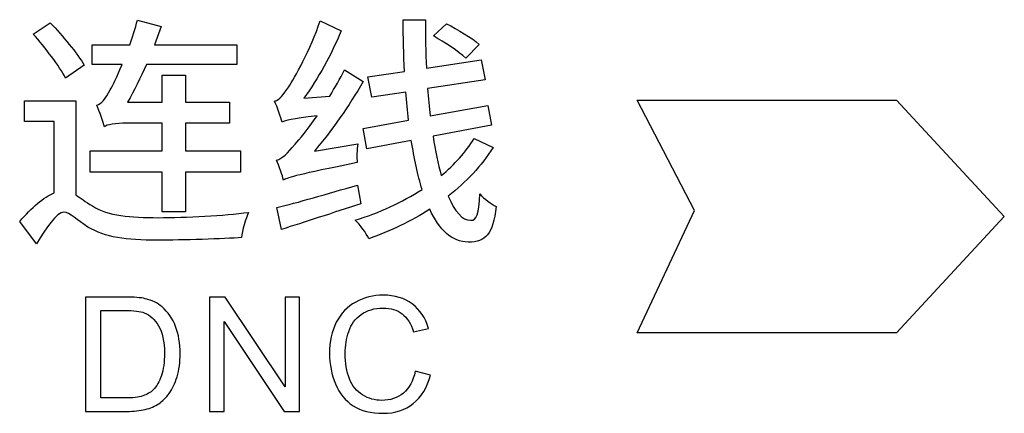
# Model space of a CAD drawing. Header units: millimetres. Extents: x 7205 to 9529, y -660 to 140.
# Tile 42 of 193: x 7388.83 to 7403.41, y -296.61 to -290.78. Entities that reach past the tile are written whole.
import ezdxf

# ---------------------------------------------------------------- set-up
doc = ezdxf.new("R2010")
doc.units = ezdxf.units.MM
doc.header["$LTSCALE"] = 3

msp = doc.modelspace()

# ---------------------------------------------------------------- linework, layer by layer
at = {"linetype": 'Continuous', "lineweight": 30}
for points, knots in [([(7390.086, -292.364), (7390.118, -292.329), (7390.253, -292.308), (7390.42, -292.308), (7390.42, -292.308), (7390.42, -292.308), (7390.941, -292.308), (7390.941, -292.308), (7390.941, -292.308), (7390.941, -292.308), (7390.941, -292.719), (7390.941, -292.719), (7390.941, -292.719), (7390.941, -292.719), (7389.874, -292.719), (7389.874, -292.719), (7389.874, -292.719), (7389.874, -292.719), (7389.874, -293.035), (7389.874, -293.035), (7389.874, -293.035), (7389.874, -293.035), (7390.941, -293.035), (7390.941, -293.035), (7390.941, -293.035), (7390.941, -293.035), (7390.941, -293.62), (7390.941, -293.62), (7390.941, -293.62), (7390.941, -293.62), (7391.285, -293.62), (7391.285, -293.62), (7391.285, -293.62), (7391.285, -293.62), (7391.285, -293.035), (7391.285, -293.035), (7391.285, -293.035), (7391.285, -293.035), (7392.1, -293.035), (7392.1, -293.035), (7392.1, -293.035), (7392.1, -293.035), (7392.1, -292.719), (7392.1, -292.719), (7392.1, -292.719), (7392.1, -292.719), (7391.285, -292.719), (7391.285, -292.719), (7391.285, -292.719), (7391.285, -292.719), (7391.285, -292.308), (7391.285, -292.308), (7391.285, -292.308), (7391.285, -292.308), (7391.937, -292.308), (7391.937, -292.308), (7391.937, -292.308), (7391.937, -292.308), (7391.941, -291.996), (7391.941, -291.996), (7391.941, -291.996), (7391.941, -291.996), (7391.285, -291.996), (7391.285, -291.996), (7391.285, -291.996), (7391.285, -291.996), (7391.285, -291.599), (7391.285, -291.599), (7391.285, -291.599), (7391.285, -291.599), (7390.941, -291.599), (7390.941, -291.599), (7390.941, -291.599), (7390.941, -291.599), (7390.941, -291.996), (7390.941, -291.996), (7390.941, -291.996), (7390.941, -291.996), (7390.43, -291.996), (7390.43, -291.996), (7390.43, -291.996), (7390.526, -291.829), (7390.622, -291.638), (7390.707, -291.439), (7390.707, -291.439), (7390.707, -291.439), (7392.047, -291.439), (7392.047, -291.439), (7392.047, -291.439), (7392.047, -291.439), (7392.047, -291.148), (7392.047, -291.148), (7392.047, -291.148), (7392.047, -291.148), (7390.827, -291.148), (7390.827, -291.148), (7390.827, -291.148), (7390.827, -291.148), (7390.927, -290.879), (7390.927, -290.879), (7390.927, -290.879), (7390.927, -290.879), (7390.576, -290.783), (7390.576, -290.783), (7390.576, -290.783), (7390.544, -290.904), (7390.505, -291.031), (7390.462, -291.148), (7390.462, -291.148), (7390.462, -291.148), (7389.905, -291.148), (7389.905, -291.148), (7389.905, -291.148), (7389.905, -291.148), (7389.905, -291.439), (7389.905, -291.439), (7389.905, -291.439), (7389.905, -291.439), (7390.349, -291.439), (7390.349, -291.439), (7390.349, -291.439), (7390.274, -291.616), (7390.207, -291.758), (7390.171, -291.815), (7390.171, -291.815), (7390.1, -291.943), (7390.044, -292.028), (7389.973, -292.042), (7389.973, -292.042), (7390.012, -292.134), (7390.069, -292.294), (7390.086, -292.364)], [0, 0, 0, 0, 0.029412, 0.029412, 0.029412, 0.029412, 0.058824, 0.058824, 0.058824, 0.058824, 0.088235, 0.088235, 0.088235, 0.088235, 0.117647, 0.117647, 0.117647, 0.117647, 0.147059, 0.147059, 0.147059, 0.147059, 0.176471, 0.176471, 0.176471, 0.176471, 0.205882, 0.205882, 0.205882, 0.205882, 0.235294, 0.235294, 0.235294, 0.235294, 0.264706, 0.264706, 0.264706, 0.264706, 0.294118, 0.294118, 0.294118, 0.294118, 0.323529, 0.323529, 0.323529, 0.323529, 0.352941, 0.352941, 0.352941, 0.352941, 0.382353, 0.382353, 0.382353, 0.382353, 0.411765, 0.411765, 0.411765, 0.411765, 0.441176, 0.441176, 0.441176, 0.441176, 0.470588, 0.470588, 0.470588, 0.470588, 0.5, 0.5, 0.5, 0.5, 0.529412, 0.529412, 0.529412, 0.529412, 0.558824, 0.558824, 0.558824, 0.558824, 0.588235, 0.588235, 0.588235, 0.588235, 0.617647, 0.617647, 0.617647, 0.617647, 0.647059, 0.647059, 0.647059, 0.647059, 0.676471, 0.676471, 0.676471, 0.676471, 0.705882, 0.705882, 0.705882, 0.705882, 0.735294, 0.735294, 0.735294, 0.735294, 0.764706, 0.764706, 0.764706, 0.764706, 0.794118, 0.794118, 0.794118, 0.794118, 0.823529, 0.823529, 0.823529, 0.823529, 0.852941, 0.852941, 0.852941, 0.852941, 0.882353, 0.882353, 0.882353, 0.882353, 0.911765, 0.911765, 0.911765, 0.911765, 0.941176, 0.941176, 0.941176, 0.941176, 1, 1, 1, 1]), ([(7392.717, -292.294), (7392.77, -292.265), (7392.855, -292.247), (7393.235, -292.201), (7393.235, -292.201), (7393.097, -292.4), (7392.972, -292.556), (7392.909, -292.62), (7392.909, -292.62), (7392.799, -292.754), (7392.721, -292.836), (7392.636, -292.854), (7392.636, -292.854), (7392.675, -292.939), (7392.724, -293.088), (7392.738, -293.152), (7392.738, -293.152), (7392.82, -293.105), (7392.951, -293.07), (7393.83, -292.893), (7393.83, -292.893), (7393.823, -292.825), (7393.827, -292.698), (7393.838, -292.613), (7393.838, -292.613), (7393.838, -292.613), (7393.196, -292.723), (7393.196, -292.723), (7393.196, -292.723), (7393.455, -292.418), (7393.706, -292.056), (7393.919, -291.691), (7393.919, -291.691), (7393.919, -291.691), (7393.643, -291.517), (7393.643, -291.517), (7393.643, -291.517), (7393.575, -291.648), (7393.501, -291.783), (7393.423, -291.907), (7393.423, -291.907), (7393.423, -291.907), (7393.04, -291.939), (7393.04, -291.939), (7393.04, -291.939), (7393.249, -291.652), (7393.448, -291.29), (7393.593, -290.943), (7393.593, -290.943), (7393.593, -290.943), (7393.281, -290.794), (7393.281, -290.794), (7393.281, -290.794), (7393.146, -291.209), (7392.894, -291.655), (7392.816, -291.769), (7392.816, -291.769), (7392.738, -291.886), (7392.678, -291.964), (7392.607, -291.982), (7392.607, -291.982), (7392.646, -292.07), (7392.699, -292.23), (7392.717, -292.294)], [0, 0, 0, 0, 0.058824, 0.058824, 0.058824, 0.058824, 0.117647, 0.117647, 0.117647, 0.117647, 0.176471, 0.176471, 0.176471, 0.176471, 0.235294, 0.235294, 0.235294, 0.235294, 0.294118, 0.294118, 0.294118, 0.294118, 0.352941, 0.352941, 0.352941, 0.352941, 0.411765, 0.411765, 0.411765, 0.411765, 0.470588, 0.470588, 0.470588, 0.470588, 0.529412, 0.529412, 0.529412, 0.529412, 0.588235, 0.588235, 0.588235, 0.588235, 0.647059, 0.647059, 0.647059, 0.647059, 0.705882, 0.705882, 0.705882, 0.705882, 0.764706, 0.764706, 0.764706, 0.764706, 0.823529, 0.823529, 0.823529, 0.823529, 0.882353, 0.882353, 0.882353, 0.882353, 1, 1, 1, 1]), ([(7395.564, -292.538), (7395.437, -292.737), (7395.27, -292.921), (7395.075, -293.084), (7395.075, -293.084), (7395.029, -292.914), (7394.986, -292.719), (7394.954, -292.503), (7394.954, -292.503), (7394.954, -292.503), (7395.82, -292.34), (7395.82, -292.34), (7395.82, -292.34), (7395.82, -292.34), (7395.766, -292.045), (7395.766, -292.045), (7395.766, -292.045), (7395.766, -292.045), (7394.912, -292.201), (7394.912, -292.201), (7394.912, -292.201), (7394.898, -292.074), (7394.884, -291.935), (7394.873, -291.797), (7394.873, -291.797), (7394.873, -291.797), (7395.724, -291.666), (7395.724, -291.666), (7395.724, -291.666), (7395.724, -291.666), (7395.667, -291.372), (7395.667, -291.372), (7395.667, -291.372), (7395.667, -291.372), (7394.855, -291.492), (7394.855, -291.492), (7394.855, -291.492), (7394.845, -291.262), (7394.837, -291.021), (7394.841, -290.776), (7394.841, -290.776), (7394.841, -290.776), (7394.511, -290.776), (7394.511, -290.776), (7394.511, -290.776), (7394.511, -291.035), (7394.518, -291.29), (7394.533, -291.542), (7394.533, -291.542), (7394.533, -291.542), (7393.99, -291.623), (7393.99, -291.623), (7393.99, -291.623), (7393.99, -291.623), (7394.047, -291.925), (7394.047, -291.925), (7394.047, -291.925), (7394.047, -291.925), (7394.55, -291.847), (7394.55, -291.847), (7394.55, -291.847), (7394.561, -291.989), (7394.575, -292.127), (7394.589, -292.262), (7394.589, -292.262), (7394.589, -292.262), (7393.919, -292.386), (7393.919, -292.386), (7393.919, -292.386), (7393.919, -292.386), (7393.972, -292.687), (7393.972, -292.687), (7393.972, -292.687), (7393.972, -292.687), (7394.632, -292.563), (7394.632, -292.563), (7394.632, -292.563), (7394.674, -292.832), (7394.728, -293.077), (7394.791, -293.29), (7394.791, -293.29), (7394.497, -293.481), (7394.157, -293.637), (7393.799, -293.744), (7393.799, -293.744), (7393.877, -293.818), (7393.962, -293.935), (7394.004, -294.02), (7394.004, -294.02), (7394.323, -293.907), (7394.628, -293.761), (7394.905, -293.584), (7394.905, -293.584), (7395.047, -293.889), (7395.235, -294.07), (7395.476, -294.07), (7395.476, -294.07), (7395.738, -294.07), (7395.834, -293.956), (7395.89, -293.542), (7395.89, -293.542), (7395.816, -293.506), (7395.713, -293.435), (7395.646, -293.357), (7395.646, -293.357), (7395.632, -293.659), (7395.596, -293.747), (7395.511, -293.747), (7395.511, -293.747), (7395.387, -293.747), (7395.274, -293.616), (7395.178, -293.389), (7395.178, -293.389), (7395.444, -293.18), (7395.671, -292.942), (7395.844, -292.669), (7395.844, -292.669), (7395.844, -292.669), (7395.564, -292.538), (7395.564, -292.538)], [0, 0, 0, 0, 0.032258, 0.032258, 0.032258, 0.032258, 0.064516, 0.064516, 0.064516, 0.064516, 0.096774, 0.096774, 0.096774, 0.096774, 0.129032, 0.129032, 0.129032, 0.129032, 0.16129, 0.16129, 0.16129, 0.16129, 0.193548, 0.193548, 0.193548, 0.193548, 0.225806, 0.225806, 0.225806, 0.225806, 0.258065, 0.258065, 0.258065, 0.258065, 0.290323, 0.290323, 0.290323, 0.290323, 0.322581, 0.322581, 0.322581, 0.322581, 0.354839, 0.354839, 0.354839, 0.354839, 0.387097, 0.387097, 0.387097, 0.387097, 0.419355, 0.419355, 0.419355, 0.419355, 0.451613, 0.451613, 0.451613, 0.451613, 0.483871, 0.483871, 0.483871, 0.483871, 0.516129, 0.516129, 0.516129, 0.516129, 0.548387, 0.548387, 0.548387, 0.548387, 0.580645, 0.580645, 0.580645, 0.580645, 0.612903, 0.612903, 0.612903, 0.612903, 0.645161, 0.645161, 0.645161, 0.645161, 0.677419, 0.677419, 0.677419, 0.677419, 0.709677, 0.709677, 0.709677, 0.709677, 0.741935, 0.741935, 0.741935, 0.741935, 0.774194, 0.774194, 0.774194, 0.774194, 0.806452, 0.806452, 0.806452, 0.806452, 0.83871, 0.83871, 0.83871, 0.83871, 0.870968, 0.870968, 0.870968, 0.870968, 0.903226, 0.903226, 0.903226, 0.903226, 0.935484, 0.935484, 0.935484, 0.935484, 1, 1, 1, 1]), ([(7389.03, -290.989), (7389.207, -291.187), (7389.42, -291.464), (7389.512, -291.641), (7389.512, -291.641), (7389.512, -291.641), (7389.788, -291.45), (7389.788, -291.45), (7389.788, -291.45), (7389.686, -291.276), (7389.466, -291.01), (7389.285, -290.822), (7389.285, -290.822), (7389.285, -290.822), (7389.03, -290.989), (7389.03, -290.989)], [0, 0, 0, 0, 0.2, 0.2, 0.2, 0.2, 0.4, 0.4, 0.4, 0.4, 0.6, 0.6, 0.6, 0.6, 1, 1, 1, 1]), ([(7394.958, -291.017), (7395.121, -291.106), (7395.334, -291.248), (7395.44, -291.347), (7395.44, -291.347), (7395.44, -291.347), (7395.639, -291.141), (7395.639, -291.141), (7395.639, -291.141), (7395.532, -291.049), (7395.316, -290.918), (7395.153, -290.836), (7395.153, -290.836), (7395.153, -290.836), (7394.958, -291.017), (7394.958, -291.017)], [0, 0, 0, 0, 0.2, 0.2, 0.2, 0.2, 0.4, 0.4, 0.4, 0.4, 0.6, 0.6, 0.6, 0.6, 1, 1, 1, 1]), ([(7389.664, -291.978), (7389.664, -291.978), (7388.902, -291.978), (7388.902, -291.978), (7388.902, -291.978), (7388.902, -291.978), (7388.902, -292.286), (7388.902, -292.286), (7388.902, -292.286), (7388.902, -292.286), (7389.342, -292.286), (7389.342, -292.286), (7389.342, -292.286), (7389.342, -292.286), (7389.342, -293.339), (7389.342, -293.339), (7389.342, -293.339), (7389.186, -293.407), (7389.008, -293.559), (7388.831, -293.765), (7388.831, -293.765), (7388.831, -293.765), (7389.079, -294.095), (7389.079, -294.095), (7389.079, -294.095), (7389.225, -293.861), (7389.377, -293.627), (7389.487, -293.627), (7389.487, -293.627), (7389.565, -293.627), (7389.689, -293.751), (7389.842, -293.847), (7389.842, -293.847), (7390.104, -294.003), (7390.402, -294.042), (7390.87, -294.042), (7390.87, -294.042), (7391.235, -294.042), (7391.863, -294.02), (7392.118, -294.003), (7392.118, -294.003), (7392.125, -293.9), (7392.182, -293.722), (7392.221, -293.63), (7392.221, -293.63), (7391.863, -293.676), (7391.295, -293.708), (7390.884, -293.708), (7390.884, -293.708), (7390.469, -293.708), (7390.147, -293.683), (7389.909, -293.535), (7389.909, -293.535), (7389.803, -293.471), (7389.728, -293.414), (7389.664, -293.371), (7389.664, -293.371), (7389.664, -293.371), (7389.664, -291.978), (7389.664, -291.978)], [0, 0, 0, 0, 0.0625, 0.0625, 0.0625, 0.0625, 0.125, 0.125, 0.125, 0.125, 0.1875, 0.1875, 0.1875, 0.1875, 0.25, 0.25, 0.25, 0.25, 0.3125, 0.3125, 0.3125, 0.3125, 0.375, 0.375, 0.375, 0.375, 0.4375, 0.4375, 0.4375, 0.4375, 0.5, 0.5, 0.5, 0.5, 0.5625, 0.5625, 0.5625, 0.5625, 0.625, 0.625, 0.625, 0.625, 0.6875, 0.6875, 0.6875, 0.6875, 0.75, 0.75, 0.75, 0.75, 0.8125, 0.8125, 0.8125, 0.8125, 0.875, 0.875, 0.875, 0.875, 1, 1, 1, 1]), ([(7397.978, -295.412), (7397.978, -295.412), (7401.816, -295.412), (7401.816, -295.412), (7401.816, -295.412), (7401.816, -295.412), (7403.415, -293.691), (7403.415, -293.691), (7403.415, -293.691), (7403.415, -293.691), (7401.816, -291.969), (7401.816, -291.969), (7401.816, -291.969), (7401.816, -291.969), (7397.978, -291.969), (7397.978, -291.969), (7397.978, -291.969), (7397.978, -291.969), (7398.826, -293.604), (7398.826, -293.604), (7398.826, -293.604), (7398.826, -293.604), (7397.978, -295.412), (7397.978, -295.412)], [0, 0, 0, 0, 0.142857, 0.142857, 0.142857, 0.142857, 0.285714, 0.285714, 0.285714, 0.285714, 0.428571, 0.428571, 0.428571, 0.428571, 0.571429, 0.571429, 0.571429, 0.571429, 0.714286, 0.714286, 0.714286, 0.714286, 1, 1, 1, 1]), ([(7392.639, -293.559), (7392.639, -293.559), (7392.71, -293.882), (7392.71, -293.882), (7392.71, -293.882), (7393.043, -293.776), (7393.472, -293.637), (7393.884, -293.503), (7393.884, -293.503), (7393.884, -293.503), (7393.834, -293.226), (7393.834, -293.226), (7393.834, -293.226), (7393.391, -293.354), (7392.937, -293.488), (7392.639, -293.559)], [0, 0, 0, 0, 0.2, 0.2, 0.2, 0.2, 0.4, 0.4, 0.4, 0.4, 0.6, 0.6, 0.6, 0.6, 1, 1, 1, 1]), ([(7389.807, -296.577), (7389.807, -296.577), (7389.807, -294.884), (7389.807, -294.884), (7389.807, -294.884), (7389.807, -294.884), (7390.391, -294.884), (7390.391, -294.884), (7390.391, -294.884), (7390.522, -294.884), (7390.623, -294.892), (7390.692, -294.908), (7390.692, -294.908), (7390.789, -294.931), (7390.872, -294.971), (7390.94, -295.03), (7390.94, -295.03), (7391.03, -295.105), (7391.096, -295.202), (7391.14, -295.319), (7391.14, -295.319), (7391.185, -295.436), (7391.207, -295.571), (7391.207, -295.722), (7391.207, -295.722), (7391.207, -295.85), (7391.192, -295.964), (7391.162, -296.063), (7391.162, -296.063), (7391.132, -296.162), (7391.093, -296.245), (7391.046, -296.31), (7391.046, -296.31), (7390.999, -296.375), (7390.948, -296.426), (7390.892, -296.463), (7390.892, -296.463), (7390.837, -296.5), (7390.769, -296.529), (7390.69, -296.548), (7390.69, -296.548), (7390.611, -296.567), (7390.521, -296.577), (7390.418, -296.577), (7390.418, -296.577), (7390.418, -296.577), (7389.807, -296.577), (7389.807, -296.577)], [0, 0, 0, 0, 0.076923, 0.076923, 0.076923, 0.076923, 0.153846, 0.153846, 0.153846, 0.153846, 0.230769, 0.230769, 0.230769, 0.230769, 0.307692, 0.307692, 0.307692, 0.307692, 0.384615, 0.384615, 0.384615, 0.384615, 0.461538, 0.461538, 0.461538, 0.461538, 0.538462, 0.538462, 0.538462, 0.538462, 0.615385, 0.615385, 0.615385, 0.615385, 0.692308, 0.692308, 0.692308, 0.692308, 0.769231, 0.769231, 0.769231, 0.769231, 0.846154, 0.846154, 0.846154, 0.846154, 1, 1, 1, 1]), ([(7391.643, -296.577), (7391.643, -296.577), (7391.643, -294.884), (7391.643, -294.884), (7391.643, -294.884), (7391.643, -294.884), (7391.874, -294.884), (7391.874, -294.884), (7391.874, -294.884), (7391.874, -294.884), (7392.762, -296.213), (7392.762, -296.213), (7392.762, -296.213), (7392.762, -296.213), (7392.762, -294.884), (7392.762, -294.884), (7392.762, -294.884), (7392.762, -294.884), (7392.977, -294.884), (7392.977, -294.884), (7392.977, -294.884), (7392.977, -294.884), (7392.977, -296.577), (7392.977, -296.577), (7392.977, -296.577), (7392.977, -296.577), (7392.747, -296.577), (7392.747, -296.577), (7392.747, -296.577), (7392.747, -296.577), (7391.859, -295.248), (7391.859, -295.248), (7391.859, -295.248), (7391.859, -295.248), (7391.859, -296.577), (7391.859, -296.577), (7391.859, -296.577), (7391.859, -296.577), (7391.643, -296.577), (7391.643, -296.577)], [0, 0, 0, 0, 0.090909, 0.090909, 0.090909, 0.090909, 0.181818, 0.181818, 0.181818, 0.181818, 0.272727, 0.272727, 0.272727, 0.272727, 0.363636, 0.363636, 0.363636, 0.363636, 0.454545, 0.454545, 0.454545, 0.454545, 0.545455, 0.545455, 0.545455, 0.545455, 0.636364, 0.636364, 0.636364, 0.636364, 0.727273, 0.727273, 0.727273, 0.727273, 0.818182, 0.818182, 0.818182, 0.818182, 1, 1, 1, 1]), ([(7394.69, -295.983), (7394.69, -295.983), (7394.914, -296.04), (7394.914, -296.04), (7394.914, -296.04), (7394.867, -296.224), (7394.783, -296.364), (7394.661, -296.46), (7394.661, -296.46), (7394.54, -296.557), (7394.391, -296.605), (7394.215, -296.605), (7394.215, -296.605), (7394.033, -296.605), (7393.885, -296.568), (7393.77, -296.494), (7393.77, -296.494), (7393.656, -296.42), (7393.569, -296.312), (7393.51, -296.171), (7393.51, -296.171), (7393.45, -296.03), (7393.42, -295.88), (7393.42, -295.718), (7393.42, -295.718), (7393.42, -295.542), (7393.454, -295.388), (7393.521, -295.257), (7393.521, -295.257), (7393.589, -295.126), (7393.684, -295.026), (7393.808, -294.958), (7393.808, -294.958), (7393.933, -294.89), (7394.069, -294.856), (7394.218, -294.856), (7394.218, -294.856), (7394.388, -294.856), (7394.53, -294.899), (7394.645, -294.985), (7394.645, -294.985), (7394.76, -295.072), (7394.841, -295.192), (7394.886, -295.348), (7394.886, -295.348), (7394.886, -295.348), (7394.666, -295.4), (7394.666, -295.4), (7394.666, -295.4), (7394.627, -295.278), (7394.57, -295.188), (7394.496, -295.132), (7394.496, -295.132), (7394.421, -295.075), (7394.327, -295.047), (7394.214, -295.047), (7394.214, -295.047), (7394.085, -295.047), (7393.976, -295.079), (7393.889, -295.141), (7393.889, -295.141), (7393.802, -295.203), (7393.74, -295.287), (7393.705, -295.392), (7393.705, -295.392), (7393.67, -295.497), (7393.652, -295.605), (7393.652, -295.717), (7393.652, -295.717), (7393.652, -295.861), (7393.673, -295.986), (7393.715, -296.093), (7393.715, -296.093), (7393.756, -296.201), (7393.821, -296.281), (7393.91, -296.334), (7393.91, -296.334), (7393.998, -296.387), (7394.093, -296.414), (7394.196, -296.414), (7394.196, -296.414), (7394.321, -296.414), (7394.427, -296.378), (7394.514, -296.305), (7394.514, -296.305), (7394.6, -296.233), (7394.659, -296.126), (7394.69, -295.983)], [0, 0, 0, 0, 0.043478, 0.043478, 0.043478, 0.043478, 0.086957, 0.086957, 0.086957, 0.086957, 0.130435, 0.130435, 0.130435, 0.130435, 0.173913, 0.173913, 0.173913, 0.173913, 0.217391, 0.217391, 0.217391, 0.217391, 0.26087, 0.26087, 0.26087, 0.26087, 0.304348, 0.304348, 0.304348, 0.304348, 0.347826, 0.347826, 0.347826, 0.347826, 0.391304, 0.391304, 0.391304, 0.391304, 0.434783, 0.434783, 0.434783, 0.434783, 0.478261, 0.478261, 0.478261, 0.478261, 0.521739, 0.521739, 0.521739, 0.521739, 0.565217, 0.565217, 0.565217, 0.565217, 0.608696, 0.608696, 0.608696, 0.608696, 0.652174, 0.652174, 0.652174, 0.652174, 0.695652, 0.695652, 0.695652, 0.695652, 0.73913, 0.73913, 0.73913, 0.73913, 0.782609, 0.782609, 0.782609, 0.782609, 0.826087, 0.826087, 0.826087, 0.826087, 0.869565, 0.869565, 0.869565, 0.869565, 0.913043, 0.913043, 0.913043, 0.913043, 1, 1, 1, 1]), ([(7390.032, -296.378), (7390.032, -296.378), (7390.393, -296.378), (7390.393, -296.378), (7390.393, -296.378), (7390.504, -296.378), (7390.592, -296.368), (7390.655, -296.347), (7390.655, -296.347), (7390.719, -296.326), (7390.769, -296.297), (7390.807, -296.259), (7390.807, -296.259), (7390.86, -296.206), (7390.901, -296.134), (7390.931, -296.045), (7390.931, -296.045), (7390.96, -295.955), (7390.975, -295.846), (7390.975, -295.718), (7390.975, -295.718), (7390.975, -295.541), (7390.946, -295.404), (7390.888, -295.309), (7390.888, -295.309), (7390.83, -295.214), (7390.76, -295.15), (7390.677, -295.118), (7390.677, -295.118), (7390.617, -295.094), (7390.52, -295.083), (7390.387, -295.083), (7390.387, -295.083), (7390.387, -295.083), (7390.032, -295.083), (7390.032, -295.083), (7390.032, -295.083), (7390.032, -295.083), (7390.032, -296.378), (7390.032, -296.378)], [0, 0, 0, 0, 0.090909, 0.090909, 0.090909, 0.090909, 0.181818, 0.181818, 0.181818, 0.181818, 0.272727, 0.272727, 0.272727, 0.272727, 0.363636, 0.363636, 0.363636, 0.363636, 0.454545, 0.454545, 0.454545, 0.454545, 0.545455, 0.545455, 0.545455, 0.545455, 0.636364, 0.636364, 0.636364, 0.636364, 0.727273, 0.727273, 0.727273, 0.727273, 0.818182, 0.818182, 0.818182, 0.818182, 1, 1, 1, 1])]:
    msp.add_open_spline(points, degree=3, knots=knots, dxfattribs=at)

doc.saveas('drawing.dxf')
